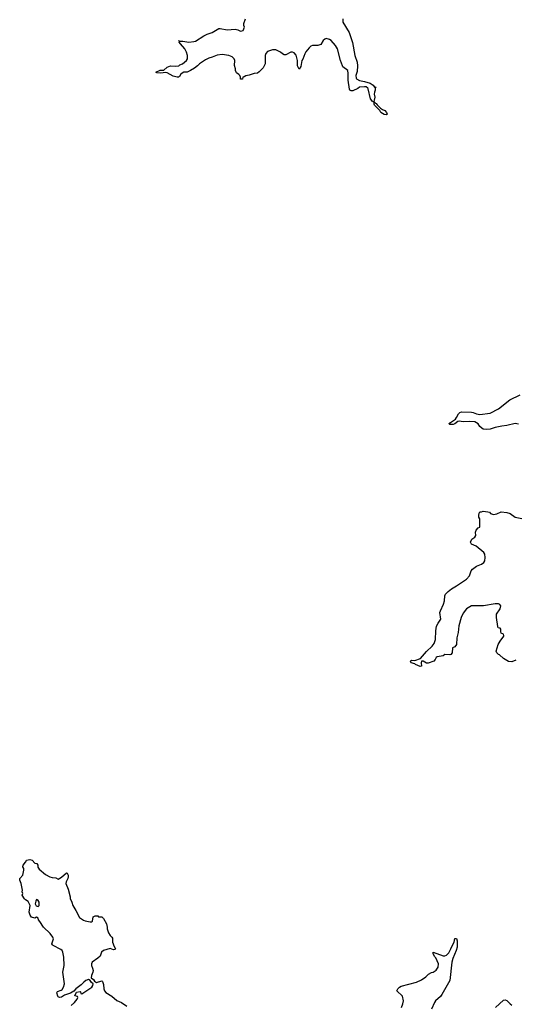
# Model space of a CAD drawing. Header units: inches. Extents: x 2348423 to 2474978, y 460702 to 613625.
# Tile 33 of 113: x 2389929 to 2395852, y 517687 to 529458. Entities that reach past the tile are written whole.
import ezdxf

# ---------------------------------------------------------------- set-up
doc = ezdxf.new("R2010")
doc.units = ezdxf.units.IN
doc.header["$MEASUREMENT"] = 0
for name, color, linetype in [('C3581', 7, 'Continuous'), ('C3591', 7, 'Continuous'), ('C3592', 7, 'Continuous')]:
    doc.layers.add(name, color=color, linetype=linetype)

msp = doc.modelspace()

# ---------------------------------------------------------------- linework, layer by layer
at = {"layer": 'C3581', "color": 5, "elevation": 80}
msp.add_lwpolyline([(2390000, 518937), (2389987, 518947), (2389958, 518990), (2389966, 519010), (2389958, 519030), (2389964, 519050), (2389945, 519130), (2389929, 519170), (2389929, 519190), (2389966, 519230), (2389979, 519290), (2389978, 519310), (2389968, 519330), (2389969, 519350), (2390000, 519388)], dxfattribs=at)
at = {"layer": 'C3591', "color": 5, "elevation": 80}
for points in [[(2390000, 519388), (2390002, 519390), (2390009, 519411), (2390050, 519419), (2390078, 519410), (2390110, 519376), (2390132, 519370), (2390145, 519350), (2390147, 519327), (2390162, 519302), (2390239, 519239), (2390290, 519211), (2390316, 519204), (2390360, 519200), (2390390, 519182), (2390430, 519205), (2390490, 519258), (2390495, 519255), (2390507, 519230), (2390508, 519210), (2390503, 519190), (2390483, 519150), (2390479, 519130), (2390510, 519062), (2390531, 518970), (2390531, 518950), (2390551, 518910), (2390563, 518870), (2390601, 518810), (2390643, 518723), (2390690, 518691), (2390710, 518683), (2390770, 518671), (2390788, 518672), (2390798, 518682), (2390807, 518733), (2390830, 518746), (2390864, 518744), (2390870, 518734), (2390910, 518734), (2390930, 518712), (2390965, 518650), (2390975, 518610), (2390975, 518590), (2390990, 518542), (2391010, 518511), (2391031, 518491), (2391037, 518477), (2391038, 518430), (2391058, 518378), (2391076, 518350), (2391070, 518342), (2391050, 518338), (2391010, 518353), (2390930, 518329), (2390908, 518312), (2390890, 518264), (2390862, 518238), (2390795, 518190), (2390787, 518170), (2390787, 518150), (2390800, 518120), (2390806, 518090), (2390804, 518070), (2390786, 518030), (2390785, 518005), (2390810, 517983), (2390822, 517962), (2390848, 517948), (2390910, 517966), (2390918, 517958), (2390930, 517922), (2390934, 517870), (2390942, 517850), (2390960, 517830), (2391030, 517784), (2391090, 517734), (2391145, 517710), (2391210, 517666)], [(2390546, 517674), (2390584, 517710), (2390615, 517750), (2390622, 517770), (2390619, 517779), (2390588, 517790), (2390609, 517831), (2390650, 517842), (2390656, 517836), (2390658, 517818), (2390670, 517812), (2390790, 517891), (2390803, 517910), (2390809, 517930), (2390788, 517948), (2390772, 517972), (2390750, 517984), (2390721, 517970), (2390694, 517950), (2390662, 517918), (2390601, 517870), (2390576, 517844), (2390538, 517822), (2390465, 517795), (2390430, 517773), (2390406, 517770), (2390390, 517775), (2390383, 517783), (2390375, 517825), (2390380, 517840), (2390424, 517856), (2390436, 517864), (2390453, 517890), (2390463, 517930), (2390443, 518070), (2390461, 518150), (2390456, 518250), (2390445, 518310), (2390436, 518330), (2390422, 518342), (2390330, 518390), (2390320, 518400), (2390314, 518410), (2390335, 518470), (2390327, 518490), (2390294, 518533), (2390215, 518610), (2390170, 518678), (2390155, 518695), (2390150, 518715), (2390130, 518728), (2390110, 518718), (2390069, 518730), (2390054, 518754), (2390044, 518790), (2390053, 518870), (2390030, 518915), (2390000, 518937)], [(2394492, 517648), (2394509, 517691), (2394516, 517730), (2394505, 517785), (2394438, 517850), (2394448, 517870), (2394469, 517890), (2394490, 517902), (2394670, 517951), (2394730, 517979), (2394784, 518016), (2394813, 518047), (2394850, 518066), (2394869, 518071), (2394905, 518095), (2394929, 518130), (2394933, 518170), (2394903, 518243), (2394890, 518255), (2394869, 518290), (2394869, 518311), (2394990, 518267), (2395010, 518267), (2395030, 518276), (2395057, 518303), (2395083, 518350), (2395088, 518370), (2395123, 518430), (2395130, 518472), (2395150, 518474), (2395156, 518444), (2395159, 518370), (2395147, 518330), (2395105, 518235), (2395093, 518190), (2395068, 517970), (2394976, 517804), (2394958, 517782), (2394899, 517730), (2394885, 517710), (2394851, 517630)], [(2395615, 517650), (2395710, 517738), (2395730, 517742), (2395750, 517732), (2395791, 517691), (2395810, 517678)]]:
    msp.add_lwpolyline(points, dxfattribs=at)
msp.add_lwpolyline([(2390130, 518938), (2390121, 518919), (2390115, 518890), (2390126, 518866), (2390150, 518858), (2390162, 518870), (2390162, 518910), (2390150, 518928)], close=True, dxfattribs=at)
at = {"layer": 'C3592', "color": 5, "elevation": 80}
for points in [[(2393793, 529467), (2393792, 529430), (2393866, 529306), (2393907, 529187), (2393936, 529030), (2393962, 528950), (2393966, 528906), (2393961, 528839), (2393948, 528790), (2393950, 528758), (2393956, 528750), (2393990, 528733), (2394050, 528721), (2394119, 528699), (2394154, 528674), (2394170, 528651), (2394191, 528651), (2394178, 528642), (2394177, 528617), (2394168, 528590), (2394166, 528566), (2394172, 528530), (2394165, 528495), (2394160, 528480), (2394150, 528478), (2394123, 528510), (2394095, 528630), (2394090, 528640), (2394070, 528655), (2394050, 528657), (2393992, 528650), (2393970, 528635), (2393910, 528608), (2393890, 528608), (2393876, 528616), (2393869, 528629), (2393854, 528734), (2393856, 528816), (2393852, 528852), (2393793, 528893), (2393786, 528906), (2393763, 528970), (2393726, 529110), (2393703, 529150), (2393653, 529210), (2393630, 529223), (2393590, 529233), (2393574, 529226), (2393558, 529210), (2393530, 529162), (2393491, 529149), (2393430, 529149), (2393410, 529142), (2393390, 529122), (2393350, 529074), (2393336, 529050), (2393313, 528987), (2393302, 528970), (2393290, 528898), (2393270, 528868), (2393248, 528908), (2393249, 528970), (2393234, 529034), (2393210, 529062), (2393190, 529069), (2393170, 529069), (2393110, 529039), (2393090, 529039), (2393069, 529049), (2393048, 529070), (2392990, 529099), (2392950, 529099), (2392890, 529076), (2392870, 529054), (2392861, 529030), (2392863, 528930), (2392838, 528882), (2392790, 528834), (2392770, 528819), (2392730, 528815), (2392670, 528793), (2392630, 528785), (2392610, 528773), (2392594, 528770), (2392590, 528748), (2392570, 528748), (2392569, 528769), (2392559, 528790), (2392550, 528802), (2392522, 528822), (2392509, 528849), (2392509, 528870), (2392495, 528910), (2392502, 528970), (2392492, 528992), (2392470, 529013), (2392430, 529029), (2392350, 529041), (2392290, 529033), (2392231, 529009), (2392190, 528999), (2392150, 528979), (2392078, 528930), (2392054, 528906), (2392020, 528880), (2391970, 528849), (2391930, 528829), (2391890, 528829), (2391870, 528819), (2391854, 528806), (2391840, 528780), (2391828, 528772), (2391810, 528769), (2391762, 528782), (2391690, 528824), (2391670, 528826), (2391617, 528817), (2391570, 528822), (2391558, 528830), (2391607, 528853), (2391650, 528854), (2391690, 528890), (2391730, 528908), (2391790, 528901), (2391830, 528906), (2391843, 528917), (2391875, 528930), (2391921, 528970), (2391933, 528990), (2391935, 529010), (2391935, 529030), (2391922, 529070), (2391904, 529110), (2391849, 529170), (2391835, 529190), (2391838, 529198), (2391829, 529211), (2391842, 529202), (2391877, 529203), (2391950, 529191), (2392010, 529196), (2392030, 529203), (2392130, 529264), (2392170, 529283), (2392230, 529303), (2392309, 529351), (2392326, 529354), (2392410, 529335), (2392506, 529346), (2392538, 529338), (2392570, 529321), (2392598, 529330), (2392615, 529370), (2392609, 529389), (2392609, 529411), (2392629, 529470)], [(2395890, 524624), (2395850, 524630), (2395753, 524607), (2395690, 524600), (2395610, 524584), (2395550, 524561), (2395510, 524559), (2395470, 524564), (2395453, 524573), (2395430, 524595), (2395407, 524627), (2395370, 524650), (2395310, 524656), (2395230, 524650), (2395182, 524658), (2395165, 524655), (2395130, 524625), (2395110, 524619), (2395070, 524618), (2395058, 524630), (2395079, 524641), (2395136, 524684), (2395150, 524702), (2395172, 524748), (2395190, 524763), (2395208, 524770), (2395330, 524765), (2395350, 524762), (2395390, 524745), (2395430, 524738), (2395550, 524755), (2395650, 524805), (2395786, 524914), (2395910, 524974)], [(2395860, 521800), (2395810, 521782), (2395770, 521786), (2395710, 521821), (2395663, 521863), (2395650, 521870), (2395633, 521890), (2395625, 521910), (2395647, 521990), (2395670, 522030), (2395716, 522090), (2395717, 522097), (2395713, 522113), (2395683, 522123), (2395678, 522138), (2395679, 522170), (2395670, 522182), (2395649, 522189), (2395645, 522205), (2395628, 522312), (2395628, 522350), (2395670, 522414), (2395678, 522450), (2395668, 522468), (2395650, 522475), (2395610, 522474), (2395471, 522449), (2395368, 522452), (2395330, 522449), (2395270, 522414), (2395230, 522364), (2395206, 522310), (2395179, 522210), (2395170, 522130), (2395154, 522070), (2395151, 521990), (2395130, 521962), (2395102, 521950), (2395096, 521890), (2395082, 521870), (2395070, 521865), (2395010, 521869), (2394990, 521854), (2394920, 521840), (2394908, 521832), (2394896, 521810), (2394878, 521790), (2394810, 521765), (2394790, 521764), (2394750, 521789), (2394732, 521788), (2394726, 521770), (2394731, 521729), (2394715, 521725), (2394658, 521750), (2394650, 521758), (2394608, 521768), (2394598, 521790), (2394610, 521802), (2394650, 521796), (2394718, 521822), (2394790, 521904), (2394859, 521970), (2394881, 521999), (2394897, 522050), (2394902, 522150), (2394912, 522208), (2394930, 522245), (2394961, 522290), (2394952, 522370), (2394957, 522390), (2394996, 522470), (2395006, 522510), (2395010, 522570), (2395020, 522590), (2395050, 522623), (2395090, 522655), (2395150, 522689), (2395269, 522770), (2395303, 522810), (2395325, 522870), (2395339, 522890), (2395390, 522925), (2395449, 522950), (2395475, 522970), (2395489, 522990), (2395494, 523030), (2395489, 523069), (2395475, 523090), (2395383, 523163), (2395329, 523189), (2395315, 523210), (2395334, 523246), (2395368, 523270), (2395382, 523290), (2395375, 523330), (2395385, 523355), (2395410, 523382), (2395427, 523393), (2395428, 523490), (2395418, 523510), (2395415, 523530), (2395420, 523560), (2395427, 523573), (2395450, 523574), (2395470, 523582), (2395524, 523576), (2395542, 523570), (2395556, 523556), (2395590, 523542), (2395630, 523551), (2395685, 523575), (2395750, 523567), (2395790, 523553), (2395852, 523512), (2395930, 523495)]]:
    msp.add_lwpolyline(points, dxfattribs=at)
msp.add_lwpolyline([(2394310, 528321), (2394286, 528326), (2394244, 528350), (2394233, 528373), (2394170, 528438), (2394164, 528450), (2394167, 528467), (2394162, 528478), (2394170, 528474), (2394180, 528460), (2394190, 528456), (2394200, 528440), (2394215, 528430), (2394240, 528400), (2394264, 528384), (2394294, 528374), (2394313, 528350), (2394321, 528330), (2394317, 528323)], close=True, dxfattribs=at)

doc.saveas('drawing.dxf')
